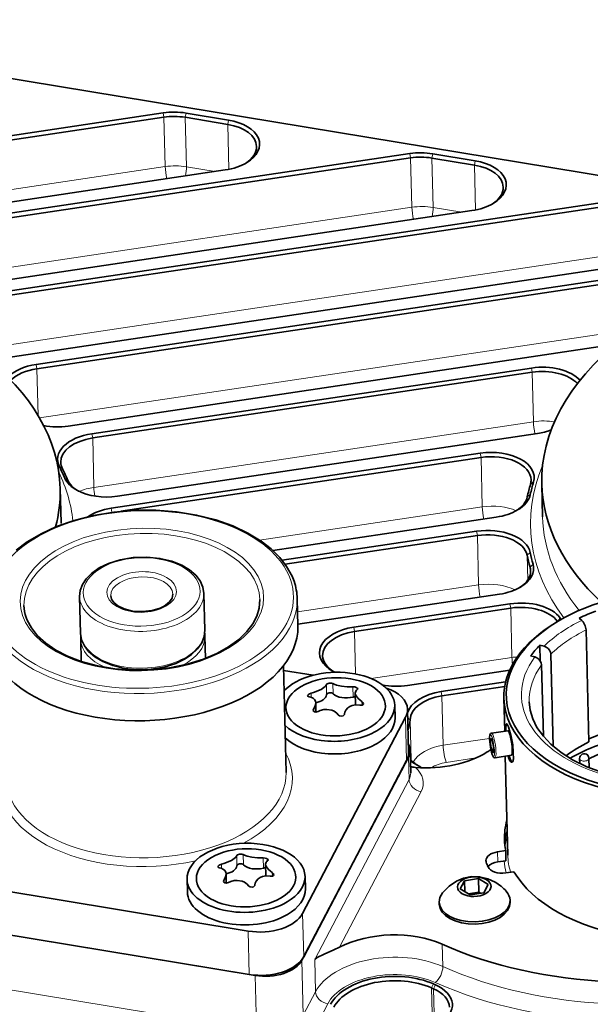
# Model space of a CAD drawing. Extents: x 5 to 415, y 5 to 296.
# Tile 26 of 50: x 322 to 345, y 72 to 112. Entities that reach past the tile are written whole.
import ezdxf

# ---------------------------------------------------------------- set-up
doc = ezdxf.new("R2010")
doc.units = 0

msp = doc.modelspace()

# ---------------------------------------------------------------- linework, layer by layer
at = {"color": 7, "lineweight": 35}
for p, q in [((307.240936, 111.563499), (399.360779, 96.380402)), ((327.707306, 107.814964), (302.25769, 104.016571)), ((327.737518, 107.642746), (302.287872, 103.84436)), ((337.632782, 106.179054), (317.130707, 103.119095)), ((337.662994, 106.006836), (317.394806, 102.981781)), ((347.558289, 104.543152), (320.064056, 100.439598)), ((347.58847, 104.370934), (320.137848, 100.273888)), ((319.835754, 100.855469), (340.130859, 103.884537)), ((320.71106, 97.868805), (350.056335, 102.248627)), ((349.145874, 101.662796), (322.592316, 97.699646)), ((348.716278, 101.421951), (322.622528, 97.527428)), ((323.878326, 95.224228), (345.909454, 98.512405))]:
    msp.add_line(p, q, dxfattribs=at)
at = {"color": 7, "lineweight": 13, "ltscale": 0.004371}
for p, q in [((327.707306, 107.814964), (327.737518, 107.642746)), ((337.632782, 106.179054), (337.662994, 106.006836)), ((322.592316, 97.699646), (322.622528, 97.527428)), ((342.52356, 97.557114), (342.553772, 97.384895)), ((324.83786, 94.917496), (324.868073, 94.745277)), ((340.464111, 94.132431), (340.494324, 93.96022)), ((340.318146, 90.993347), (340.348358, 90.821136)), ((341.658813, 88.076141), (341.688995, 87.903931)), ((335.373474, 87.138046), (335.403687, 86.965836)), ((338.893585, 84.546127), (338.923767, 84.373917))]:
    msp.add_line(p, q, dxfattribs=at)
at = {"color": 7, "lineweight": 13, "ltscale": 0.004381}
for p, q in [((328.625244, 107.809303), (328.59082, 107.637482)), ((330.337036, 107.527168), (330.302612, 107.355347)), ((338.55072, 106.173401), (338.516296, 106.001579)), ((340.262543, 105.891258), (340.228088, 105.719437))]:
    msp.add_line(p, q, dxfattribs=at)
at = {"color": 7, "lineweight": 35, "ltscale": 0.043372}
for p, q in [((330.337036, 107.527168), (328.625244, 107.809303)), ((330.302612, 107.355347), (328.59082, 107.637482)), ((340.228088, 105.719437), (338.516296, 106.001579))]:
    msp.add_line(p, q, dxfattribs=at)
at = {"color": 7, "lineweight": 13, "ltscale": 0.04968}
for p, q in [((327.786804, 105.656151), (327.737518, 107.642746)), ((328.640106, 105.650894), (328.59082, 107.637482)), ((337.71228, 104.020248), (337.662994, 106.006836)), ((338.565582, 104.014984), (338.516296, 106.001579)), ((342.603058, 95.3983), (342.553772, 97.384895)), ((324.917358, 92.758682), (324.868073, 94.745277)), ((340.54361, 91.973618), (340.494324, 93.96022)), ((340.397644, 88.834534), (340.348358, 90.821136)), ((341.738312, 85.917328), (341.688995, 87.903931)), ((338.973083, 82.387314), (338.923767, 84.373917))]:
    msp.add_line(p, q, dxfattribs=at)
at = {"color": 7, "lineweight": 13, "ltscale": 0.045265}
msp.add_line((330.347534, 105.545319), (330.302612, 107.355347), dxfattribs=at)
at = {"color": 7, "lineweight": 35, "ltscale": 0.043373}
msp.add_line((340.262543, 105.891258), (338.55072, 106.173401), dxfattribs=at)
at = {"color": 7, "lineweight": 13, "ltscale": 0.045264}
msp.add_line((340.27301, 103.909416), (340.228088, 105.719437), dxfattribs=at)
at = {"color": 7, "lineweight": 13, "ltscale": 0.3134}
msp.add_line((327.786804, 105.656151), (315.388123, 103.805634), dxfattribs=at)
at = {"color": 7, "lineweight": 35, "ltscale": 0.349439}
msp.add_line((316.380951, 103.45713), (330.205383, 105.520447), dxfattribs=at)
at = {"color": 7, "lineweight": 13, "ltscale": 0.02937}
for p, q in [((329.799255, 105.459839), (328.640106, 105.650894)), ((338.565582, 104.014984), (339.724731, 103.823929))]:
    msp.add_line(p, q, dxfattribs=at)
at = {"color": 7, "lineweight": 13, "ltscale": 0.459967}
msp.add_line((337.71228, 104.020248), (319.515167, 101.304298), dxfattribs=at)
at = {"color": 7, "lineweight": 13}
for p, q in [((347.637756, 102.384338), (320.42215, 98.322365)), ((346.269501, 99.06282), (322.728912, 95.549355))]:
    msp.add_line(p, q, dxfattribs=at)
at = {"color": 7, "lineweight": 13, "ltscale": 0.046935}
msp.add_line((322.669098, 95.650597), (322.622528, 97.527428), dxfattribs=at)
at = {"color": 7, "lineweight": 35, "ltscale": 0.44704}
for p, q in [((342.52356, 97.557114), (324.83786, 94.917496)), ((342.553772, 97.384895), (324.868073, 94.745277))]:
    msp.add_line(p, q, dxfattribs=at)
at = {"color": 7, "lineweight": 13, "ltscale": 0.44704}
msp.add_line((342.603058, 95.3983), (324.917358, 92.758682), dxfattribs=at)
at = {"color": 7, "lineweight": 35, "ltscale": 0.427444}
msp.add_line((325.860626, 92.402786), (342.771057, 94.926689), dxfattribs=at)
at = {"color": 7, "lineweight": 35, "ltscale": 0.375415}
msp.add_line((340.464111, 94.132431), (325.61203, 91.915741), dxfattribs=at)
at = {"color": 7, "lineweight": 35, "ltscale": 0.366333}
msp.add_line((340.494324, 93.96022), (326.001526, 91.79715), dxfattribs=at)
at = {"color": 7, "lineweight": 13, "ltscale": 0.00363}
msp.add_line((323.531097, 93.585403), (323.65332, 93.506996), dxfattribs=at)
at = {"color": 7, "lineweight": 13, "ltscale": 0.00371}
msp.add_line((323.744781, 93.131531), (323.868591, 93.049713), dxfattribs=at)
at = {"color": 7, "lineweight": 35, "ltscale": 0.034573}
msp.add_line((323.594391, 91.33551), (323.560059, 92.718018), dxfattribs=at)
at = {"color": 7, "lineweight": 13, "ltscale": 0.003773}
msp.add_line((342.605255, 92.975525), (342.48465, 92.884781), dxfattribs=at)
at = {"color": 7, "lineweight": 35, "ltscale": 0.033053}
msp.add_line((342.972229, 91.572075), (342.939423, 92.893768), dxfattribs=at)
at = {"color": 7, "lineweight": 13, "ltscale": 0.00385}
msp.add_line((342.477722, 92.470726), (342.356171, 92.37619), dxfattribs=at)
at = {"color": 7, "lineweight": 13, "ltscale": 0.004067}
msp.add_line((325.61203, 91.915741), (325.640137, 91.755524), dxfattribs=at)
at = {"color": 7, "lineweight": 13, "ltscale": 0.226469}
msp.add_line((340.54361, 91.973618), (331.584076, 90.636398), dxfattribs=at)
at = {"color": 7, "lineweight": 35, "ltscale": 0.227293}
msp.add_line((332.117126, 90.219276), (341.109253, 91.561363), dxfattribs=at)
at = {"color": 7, "lineweight": 35, "ltscale": 0.197863}
msp.add_line((340.318146, 90.993347), (332.490326, 89.825035), dxfattribs=at)
at = {"color": 7, "lineweight": 35, "ltscale": 0.195572}
msp.add_line((340.348358, 90.821136), (332.611176, 89.666351), dxfattribs=at)
at = {"color": 7, "lineweight": 13, "ltscale": 0.004134}
msp.add_line((342.473389, 90.139252), (342.351807, 90.027191), dxfattribs=at)
at = {"color": 7, "lineweight": 13, "ltscale": 0.024753}
msp.add_line((342.376373, 89.037376), (342.351807, 90.027191), dxfattribs=at)
at = {"color": 7, "lineweight": 13, "ltscale": 0.004178}
msp.add_line((342.589508, 89.67083), (342.468811, 89.555237), dxfattribs=at)
at = {"color": 7, "lineweight": 13, "ltscale": 0.007361}
msp.add_line((342.476105, 89.26088), (342.468811, 89.555237), dxfattribs=at)
at = {"color": 7, "lineweight": 13, "ltscale": 0.184147}
msp.add_line((340.397644, 88.834534), (333.112457, 87.747215), dxfattribs=at)
at = {"color": 7, "lineweight": 35, "ltscale": 0.037007}
for p, q in [((324.34436, 88.368492), (324.381073, 86.88868)), ((329.342834, 88.492493), (329.379547, 87.01268))]:
    msp.add_line(p, q, dxfattribs=at)
at = {"color": 7, "lineweight": 35, "ltscale": 0.204951}
msp.add_line((333.124756, 87.252365), (341.232971, 88.462532), dxfattribs=at)
at = {"color": 7, "lineweight": 35, "ltscale": 0.027375}
msp.add_line((333.126373, 87.186707), (333.099213, 88.281364), dxfattribs=at)
at = {"color": 7, "lineweight": 35, "ltscale": 0.158874}
msp.add_line((341.658813, 88.076141), (335.373474, 87.138046), dxfattribs=at)
at = {"color": 7, "lineweight": 35, "ltscale": 0.158873}
msp.add_line((341.688995, 87.903931), (335.403687, 86.965836), dxfattribs=at)
at = {"color": 7, "lineweight": 13, "ltscale": 0.004333}
msp.add_line((343.684692, 87.503464), (343.572235, 87.371582), dxfattribs=at)
at = {"color": 7, "lineweight": 35, "ltscale": 0.003476}
msp.add_line((344.442169, 87.498047), (344.549377, 87.409538), dxfattribs=at)
at = {"color": 7, "lineweight": 35, "ltscale": 0.001986}
msp.add_line((343.598511, 87.378853), (343.530243, 87.338226), dxfattribs=at)
at = {"color": 7, "lineweight": 13, "ltscale": 0.000206}
msp.add_line((343.572449, 87.363342), (343.572235, 87.371582), dxfattribs=at)
at = {"color": 7, "lineweight": 35, "ltscale": 0.022161}
msp.add_line((329.38559, 86.769424), (329.407562, 85.88324), dxfattribs=at)
at = {"color": 7, "lineweight": 13, "ltscale": 0.042756}
msp.add_line((335.446106, 85.256142), (335.403687, 86.965836), dxfattribs=at)
at = {"color": 7, "lineweight": 35, "ltscale": 0.112654}
msp.add_line((344.726959, 87.024658), (344.838745, 82.519867), dxfattribs=at)
at = {"color": 7, "lineweight": 35, "ltscale": 0.022163}
msp.add_line((324.387115, 86.645424), (324.409119, 85.759193), dxfattribs=at)
at = {"color": 7, "lineweight": 35, "ltscale": 0.004342}
msp.add_line((343.031189, 86.36985), (342.864136, 86.417366), dxfattribs=at)
at = {"color": 7, "lineweight": 35, "ltscale": 0.01617}
msp.add_line((342.864136, 86.417366), (342.880188, 85.770767), dxfattribs=at)
at = {"color": 7, "lineweight": 13, "ltscale": 0.143313}
msp.add_line((341.738312, 85.917328), (336.068604, 85.071121), dxfattribs=at)
at = {"color": 7, "lineweight": 35, "ltscale": 0.004343}
msp.add_line((342.490509, 85.985901), (342.657593, 85.938393), dxfattribs=at)
at = {"color": 7, "lineweight": 35, "ltscale": 0.09247}
msp.add_line((343.304565, 86.05056), (343.396332, 82.352905), dxfattribs=at)
at = {"color": 7, "lineweight": 35, "ltscale": 0.107191}
msp.add_line((332.647461, 81.292511), (332.541077, 85.57885), dxfattribs=at)
at = {"color": 7, "lineweight": 35, "ltscale": 0.071745}
msp.add_line((342.930969, 85.619102), (343.002136, 82.750183), dxfattribs=at)
at = {"color": 7, "lineweight": 35, "ltscale": 0.030146}
msp.add_line((332.545532, 85.399734), (333.735321, 85.203629), dxfattribs=at)
at = {"color": 7, "lineweight": 35, "ltscale": 0.103831}
msp.add_line((337.542053, 84.794357), (341.64978, 85.40744), dxfattribs=at)
at = {"color": 7, "lineweight": 13, "ltscale": 0.01023}
for p, q in [((334.281219, 84.42231), (334.271057, 84.83139)), ((334.54126, 84.461121), (334.531097, 84.870201)), ((335.344574, 84.32872), (335.334442, 84.737801)), ((330.674103, 77.545433), (330.66394, 77.954514)), ((330.934143, 77.584244), (330.924011, 77.993324)), ((331.737488, 77.451843), (331.727325, 77.860924))]:
    msp.add_line(p, q, dxfattribs=at)
at = {"color": 7, "lineweight": 35, "ltscale": 0.06552}
msp.add_line((341.485657, 84.932999), (338.893585, 84.546127), dxfattribs=at)
at = {"color": 7, "lineweight": 35, "ltscale": 0.063798}
msp.add_line((341.447723, 84.750618), (338.923767, 84.373917), dxfattribs=at)
at = {"color": 7, "lineweight": 13, "ltscale": 0.004252}
for p, q in [((333.658264, 84.316971), (333.654022, 84.487)), ((330.051147, 77.440102), (330.046936, 77.610123))]:
    msp.add_line(p, q, dxfattribs=at)
at = {"color": 7, "lineweight": 35, "ltscale": 0.011345}
for p, q in [((335.444885, 84.030563), (335.433624, 84.484238)), ((331.837769, 77.153687), (331.826508, 77.607361))]:
    msp.add_line(p, q, dxfattribs=at)
at = {"color": 7, "lineweight": 35, "ltscale": 0.00914}
for p, q in [((333.850311, 83.725594), (333.841248, 84.091087)), ((330.243225, 76.848717), (330.234131, 77.214211))]:
    msp.add_line(p, q, dxfattribs=at)
at = {"color": 7, "lineweight": 13, "ltscale": 0.003698}
for p, q in [((335.705566, 84.001602), (335.701904, 84.149467)), ((332.09848, 77.124725), (332.094788, 77.272591))]:
    msp.add_line(p, q, dxfattribs=at)
at = {"color": 7, "lineweight": 35, "ltscale": 0.012673}
for p, q in [((337.020447, 83.994232), (337.03302, 83.48745)), ((328.664795, 76.999557), (328.677368, 76.492775)), ((333.41333, 77.117355), (333.425903, 76.610573))]:
    msp.add_line(p, q, dxfattribs=at)
at = {"color": 7, "lineweight": 35, "ltscale": 0.033037}
msp.add_line((341.413361, 84.275909), (341.446136, 82.954826), dxfattribs=at)
at = {"color": 7, "lineweight": 13, "ltscale": 0.002571}
for p, q in [((333.764008, 83.757034), (333.761475, 83.859848)), ((330.156891, 76.880165), (330.154358, 76.982971))]:
    msp.add_line(p, q, dxfattribs=at)
at = {"color": 7, "lineweight": 35, "ltscale": 0.043597}
msp.add_line((337.577148, 82.094307), (337.533875, 83.837646), dxfattribs=at)
at = {"color": 7, "lineweight": 35, "ltscale": 0.22278}
for p, q in [((337.455811, 83.518707), (333.316498, 75.627213)), ((337.499084, 81.775368), (333.359772, 73.883873))]:
    msp.add_line(p, q, dxfattribs=at)
at = {"color": 7, "lineweight": 13, "ltscale": 0.043597}
for p, q in [((337.499084, 81.775368), (337.455811, 83.518707)), ((333.359772, 73.883873), (333.316498, 75.627213)), ((331.170959, 73.172913), (331.127716, 74.916252))]:
    msp.add_line(p, q, dxfattribs=at)
at = {"color": 7, "lineweight": 13, "ltscale": 0.003077}
msp.add_line((337.542511, 83.489571), (337.639557, 83.413849), dxfattribs=at)
at = {"color": 7, "lineweight": 13, "ltscale": 0.040587}
msp.add_line((337.67984, 81.790886), (337.639557, 83.413849), dxfattribs=at)
at = {"color": 7, "lineweight": 35, "ltscale": 0.004635}
msp.add_line((341.490234, 83.147438), (341.494843, 82.96209), dxfattribs=at)
at = {"color": 7, "lineweight": 35, "ltscale": 0.01655}
msp.add_line((340.913818, 82.875374), (341.568573, 82.973099), dxfattribs=at)
at = {"color": 7, "lineweight": 13, "ltscale": 0.047128}
msp.add_line((340.837555, 82.665596), (338.973083, 82.387314), dxfattribs=at)
at = {"color": 7, "lineweight": 35, "ltscale": 0.014926}
msp.add_line((341.779724, 82.406555), (341.794525, 81.809708), dxfattribs=at)
at = {"color": 7, "lineweight": 35, "ltscale": 0.022711}
msp.add_line((337.663635, 81.281311), (337.641113, 82.189468), dxfattribs=at)
at = {"color": 7, "lineweight": 35, "ltscale": 0.016549}
msp.add_line((341.061462, 81.88633), (341.716187, 81.984055), dxfattribs=at)
at = {"color": 7, "lineweight": 35, "ltscale": 0.230737}
msp.add_line((337.574188, 81.916092), (333.287048, 73.742752), dxfattribs=at)
at = {"color": 7, "lineweight": 13, "ltscale": 0.022711}
msp.add_line((337.574188, 81.916092), (337.59671, 81.007935), dxfattribs=at)
at = {"color": 7, "lineweight": 13, "ltscale": 0.030245}
msp.add_line((340.290436, 81.877045), (339.093872, 81.698456), dxfattribs=at)
at = {"color": 7, "lineweight": 35, "ltscale": 0.09943}
msp.add_line((341.47113, 81.947479), (341.569794, 77.971497), dxfattribs=at)
at = {"color": 7, "lineweight": 35, "ltscale": 0.004969}
msp.add_line((344.466431, 81.65773), (344.461517, 81.856422), dxfattribs=at)
at = {"color": 7, "lineweight": 35, "ltscale": 0.009492}
msp.add_line((344.845825, 81.486145), (344.836395, 81.865715), dxfattribs=at)
at = {"color": 7, "lineweight": 13, "ltscale": 0.204109}
msp.add_line((337.59671, 81.007935), (333.804321, 73.777824), dxfattribs=at)
at = {"color": 7, "lineweight": 13, "ltscale": 0.176547}
msp.add_line((338.08432, 80.523796), (334.804047, 74.270012), dxfattribs=at)
at = {"color": 7, "lineweight": 35, "ltscale": 0.008315}
for p, q in [((341.158936, 78.103424), (341.487885, 78.152527)), ((341.169006, 77.697998), (341.497955, 77.747093))]:
    msp.add_line(p, q, dxfattribs=at)
at = {"color": 7, "lineweight": 13, "ltscale": 0.010139}
msp.add_line((341.158936, 78.103424), (341.169006, 77.697998), dxfattribs=at)
at = {"color": 7, "lineweight": 35, "ltscale": 0.010139}
msp.add_line((341.487885, 78.152527), (341.497955, 77.747093), dxfattribs=at)
at = {"color": 7, "lineweight": 35, "ltscale": 0.008316}
msp.add_line((341.820129, 77.302223), (341.49115, 77.253128), dxfattribs=at)
at = {"color": 7, "lineweight": 35, "ltscale": 0.338788}
for p, q in [((331.127716, 74.916252), (317.756592, 77.120064)), ((331.170959, 73.172913), (317.799835, 75.376724))]:
    msp.add_line(p, q, dxfattribs=at)
at = {"color": 7, "lineweight": 35, "ltscale": 0.009187}
for p, q in [((339.82962, 76.943626), (339.658905, 76.618187)), ((340.613983, 76.46077), (340.784698, 76.786209))]:
    msp.add_line(p, q, dxfattribs=at)
at = {"color": 7, "lineweight": 35, "ltscale": 0.014228}
for p, q in [((340.392487, 77.027641), (339.82962, 76.943626)), ((340.051086, 76.376762), (340.613983, 76.46077))]:
    msp.add_line(p, q, dxfattribs=at)
at = {"color": 7, "lineweight": 35, "ltscale": 0.010933}
msp.add_line((339.82962, 76.943626), (339.840454, 76.506424), dxfattribs=at)
at = {"color": 7, "lineweight": 35, "ltscale": 0.011514}
msp.add_line((340.784698, 76.786209), (340.392487, 77.027641), dxfattribs=at)
at = {"color": 7, "lineweight": 35, "ltscale": 0.013688}
msp.add_line((340.392487, 77.027641), (340.406067, 76.480309), dxfattribs=at)
at = {"color": 7, "lineweight": 35, "ltscale": 0.011513}
msp.add_line((339.658905, 76.618187), (340.051086, 76.376762), dxfattribs=at)
at = {"color": 7, "lineweight": 35, "ltscale": 0.010644}
msp.add_line((340.406067, 76.480309), (339.984985, 76.417465), dxfattribs=at)
at = {"color": 7, "lineweight": 35, "ltscale": 0.001941}
msp.add_line((340.472198, 76.439613), (340.406067, 76.480309), dxfattribs=at)
at = {"color": 7, "lineweight": 35, "ltscale": 0.002186}
for p, q in [((338.811676, 76.085297), (338.813843, 75.997887)), ((341.660797, 76.156006), (341.662964, 76.068604))]:
    msp.add_line(p, q, dxfattribs=at)
at = {"color": 7, "lineweight": 35, "ltscale": 0.350888}
msp.add_line((317.562256, 75.415886), (331.410919, 73.133362), dxfattribs=at)
at = {"color": 7, "lineweight": 13, "ltscale": 0.022407}
msp.add_line((338.933228, 74.385345), (338.955475, 73.489349), dxfattribs=at)
at = {"color": 7, "lineweight": 13, "ltscale": 0.055256}
for p, q in [((333.287048, 73.742752), (333.341888, 71.533173)), ((331.410919, 73.133362), (331.465759, 70.923782))]:
    msp.add_line(p, q, dxfattribs=at)
at = {"color": 7, "lineweight": 13, "ltscale": 0.032546}
msp.add_line((333.804321, 73.777824), (333.836609, 72.476402), dxfattribs=at)
at = {"color": 7, "lineweight": 13, "ltscale": 0.350888}
msp.add_line((317.617096, 73.206299), (331.465759, 70.923782), dxfattribs=at)
at = {"color": 7, "lineweight": 13, "ltscale": 0.026627}
msp.add_line((333.836609, 72.476402), (333.341888, 71.533173), dxfattribs=at)
at = {"color": 7, "lineweight": 13, "ltscale": 0.004417}
for p, q in [((338.578064, 72.790741), (338.503082, 72.630745)), ((338.659271, 72.754799), (338.585022, 72.594475))]:
    msp.add_line(p, q, dxfattribs=at)
at = {"color": 7, "lineweight": 13, "ltscale": 0.039645}
msp.add_line((338.542419, 71.045418), (338.503082, 72.630745), dxfattribs=at)
at = {"color": 7, "lineweight": 13, "ltscale": 0.037623}
msp.add_line((338.585022, 72.594475), (338.622375, 71.090034), dxfattribs=at)
at = {"color": 7, "lineweight": 13, "ltscale": 0.026628}
msp.add_line((334.324219, 71.992264), (333.829468, 71.049042), dxfattribs=at)
at = {"color": 7, "lineweight": 35}
for points in [[(321.790405, 90.233238), (322.232941, 90.563293), (322.79715, 90.896027), (323.417633, 91.181854), (324.122528, 91.430283), (324.905914, 91.630211), (325.724487, 91.766396), (326.563446, 91.836502), (327.407654, 91.839325), (328.24176, 91.774796), (329.05072, 91.643967), (329.819916, 91.449036), (330.503967, 91.206215), (331.107391, 90.922562), (331.642181, 90.59668), (332.047028, 90.281998), (332.392578, 89.940193), (332.672272, 89.577438), (332.889557, 89.184303), (332.970276, 88.981506)], [(329.342834, 88.492493), (329.30127, 88.749458), (329.19046, 88.996971), (329.018829, 89.221695), (328.766693, 89.440437), (328.44989, 89.628479), (328.047913, 89.788284), (327.574158, 89.901245), (327.043488, 89.953644), (326.503754, 89.936028), (325.979523, 89.849174), (325.508636, 89.702042), (325.131348, 89.519707)], [(325.131348, 89.519707), (324.821136, 89.301338), (324.609558, 89.086075), (324.45636, 88.8507), (324.3703, 88.615578), (324.34436, 88.368492)], [(325.593964, 88.39949), (325.62735, 88.260216), (325.722107, 88.123055), (325.886444, 87.990433), (326.135498, 87.871033), (326.469299, 87.786896), (326.866516, 87.762001), (327.261261, 87.808769), (327.578522, 87.90683), (327.742889, 87.988258)], [(328.093201, 88.461487), (328.061157, 88.307358), (327.963104, 88.161102), (327.801544, 88.024887), (327.742889, 87.988258)], [(331.59967, 88.244179), (331.569702, 87.901299), (331.473602, 87.586044), (331.306854, 87.267715), (331.076935, 86.964775), (330.742767, 86.641541), (330.333862, 86.343864), (329.857697, 86.078552), (329.323395, 85.851547), (328.66571, 85.648041), (327.963684, 85.504654), (327.234467, 85.425171), (326.495911, 85.411629), (325.765991, 85.464355), (325.062622, 85.58194), (324.402985, 85.761208), (323.856445, 85.972954), (323.387787, 86.215981), (322.98407, 86.491882), (322.652679, 86.793625), (322.400787, 87.110001), (322.23233, 87.421906), (322.191254, 87.528442)], [(344.726959, 87.024658), (344.690643, 87.194687), (344.602661, 87.353867), (344.549377, 87.409538)], [(324.381073, 86.88868), (324.422607, 86.631714), (324.533447, 86.384201), (324.705078, 86.15947), (324.957214, 85.940735), (325.274017, 85.752686), (325.675995, 85.59288), (326.14975, 85.479919), (326.68042, 85.427521), (327.220154, 85.445145), (327.744385, 85.53199), (328.21524, 85.679131), (328.59256, 85.861465)], [(329.379547, 87.01268), (329.353607, 86.765587), (329.254333, 86.504929), (329.092133, 86.268333), (328.848724, 86.035454), (328.59256, 85.861465)], [(343.031189, 86.36985), (343.114105, 86.33445), (343.189484, 86.278702), (343.249969, 86.208069), (343.289612, 86.129448), (343.304565, 86.05056)], [(342.930969, 85.619102), (342.916016, 85.697998), (342.876343, 85.776604), (342.815857, 85.847244), (342.740479, 85.902985), (342.657593, 85.938393)], [(334.05719, 84.631805), (334.172791, 84.705956), (334.223145, 84.751633), (334.259247, 84.800858), (334.271057, 84.83139)], [(334.531097, 84.870201), (334.512421, 84.878456), (334.472168, 84.887085), (334.380157, 84.885223), (334.300903, 84.861404), (334.277313, 84.8433), (334.271057, 84.83139)], [(334.531097, 84.870201), (334.585266, 84.842934), (334.685272, 84.806305), (334.884308, 84.760818), (335.107544, 84.736877), (335.334442, 84.737801)], [(335.534058, 84.654945), (335.531647, 84.665993), (335.516388, 84.686638), (335.474213, 84.713028), (335.412109, 84.732254), (335.334442, 84.737801)], [(333.654022, 84.487), (333.561432, 84.447464), (333.520782, 84.40374), (333.515808, 84.382317)], [(333.515808, 84.382317), (333.523956, 84.360451), (333.550568, 84.342728), (333.575165, 84.336647)], [(333.841248, 84.091087), (333.827515, 84.165733), (333.791168, 84.229477), (333.739685, 84.276543), (333.650665, 84.31945), (333.575165, 84.336647)], [(335.433624, 84.484238), (335.447205, 84.417572), (335.535583, 84.283577), (335.624939, 84.203293), (335.701904, 84.149467)], [(335.217468, 83.951408), (335.12854, 83.891312), (335.052429, 83.799057), (335.016937, 83.713791), (335.006012, 83.654724)], [(335.217468, 83.951408), (335.314606, 83.989021), (335.444763, 84.010338), (335.623047, 83.999115)], [(335.623047, 83.999115), (335.716614, 84.005371), (335.751038, 84.030273), (335.762238, 84.06514)], [(335.762238, 84.06514), (335.753815, 84.096222), (335.701904, 84.149467)], [(342.429565, 84.138664), (342.467865, 83.802841), (342.573547, 83.451141), (342.74588, 83.1064), (343.003174, 82.748947), (343.305969, 82.43351), (343.71344, 82.10405), (344.179962, 81.808609), (344.749817, 81.526497), (345.37619, 81.288651), (345.9422, 81.124588)], [(333.743652, 83.804932), (333.758728, 83.763084), (333.794861, 83.736298), (333.84787, 83.725616), (333.942657, 83.748314)], [(334.745972, 83.615913), (334.690735, 83.678627), (334.58786, 83.754463), (334.486694, 83.798996), (334.28421, 83.831367), (334.164612, 83.821838), (334.027893, 83.785812), (333.942657, 83.748314)], [(334.745972, 83.615913), (334.764954, 83.595459), (334.806427, 83.57029), (334.898926, 83.559425), (334.94104, 83.572014), (334.977509, 83.597076), (335.000305, 83.631317), (335.006012, 83.654724)], [(341.490234, 83.147438), (341.503967, 83.228493), (341.511047, 83.241852), (341.515106, 83.245728), (341.523865, 83.247757), (341.530365, 83.24514), (341.544922, 83.230621)], [(340.913818, 82.875374), (340.878754, 82.858078), (340.85318, 82.814384), (340.838257, 82.706711), (340.837982, 82.634705)], [(341.596985, 83.124481), (341.712158, 82.742302), (341.779724, 82.406555)], [(340.837982, 82.634705), (340.871674, 82.309875), (340.935547, 82.038406), (340.978485, 81.937973), (341.014923, 81.897156), (341.053833, 81.885666), (341.061462, 81.88633)], [(341.782471, 81.76844), (341.754425, 81.718468), (341.737915, 81.706558), (341.711182, 81.706108), (341.688843, 81.720863), (341.645203, 81.786911), (341.629272, 81.823936)], [(330.924011, 77.993324), (330.905334, 78.001579), (330.865051, 78.010208), (330.773041, 78.008347), (330.693817, 77.984528), (330.670197, 77.966423), (330.66394, 77.954514)], [(330.046936, 77.610123), (329.954315, 77.570587), (329.913666, 77.526863), (329.908691, 77.50544)], [(330.450104, 77.754929), (330.565704, 77.829079), (330.616028, 77.874756), (330.65213, 77.923981), (330.66394, 77.954514)], [(330.924011, 77.993324), (330.97818, 77.966057), (331.078156, 77.929428), (331.277222, 77.883942), (331.500427, 77.860001), (331.727325, 77.860924)], [(331.926941, 77.778069), (331.92453, 77.789116), (331.909271, 77.809761), (331.867096, 77.836151), (331.804993, 77.855385), (331.727325, 77.860924)], [(331.826508, 77.607361), (331.840088, 77.540703), (331.928467, 77.4067), (332.017853, 77.326416), (332.094788, 77.272591)], [(329.908691, 77.50544), (329.91684, 77.483574), (329.943451, 77.465851), (329.968048, 77.45977)], [(330.234131, 77.214211), (330.220398, 77.288857), (330.184052, 77.3526), (330.132568, 77.399666), (330.043579, 77.442574), (329.968048, 77.45977)], [(332.155121, 77.188263), (332.146729, 77.219345), (332.094788, 77.272591)], [(330.136566, 76.928055), (330.151611, 76.886208), (330.187744, 76.859421), (330.240753, 76.84874), (330.335541, 76.871437)], [(331.138855, 76.739037), (331.083618, 76.80175), (330.980743, 76.877586), (330.879578, 76.922119), (330.677124, 76.954491), (330.557495, 76.944962), (330.420776, 76.908936), (330.335541, 76.871437)], [(331.610352, 77.074532), (331.521423, 77.014435), (331.445313, 76.92218), (331.409821, 76.836914), (331.398926, 76.777847)], [(331.610352, 77.074532), (331.707489, 77.112144), (331.837677, 77.133461), (332.01593, 77.122238)], [(332.01593, 77.122238), (332.109497, 77.128494), (332.143921, 77.153397), (332.155121, 77.188263)], [(338.946198, 76.453392), (339.206299, 76.720963), (339.503967, 76.922058), (339.792053, 77.042717), (340.106781, 77.106026), (340.437592, 77.101013), (340.771423, 77.021774), (341.064331, 76.885338)], [(331.138855, 76.739037), (331.157837, 76.718582), (331.19931, 76.693413), (331.291809, 76.682556), (331.333954, 76.695145), (331.370392, 76.7202), (331.393219, 76.75444), (331.398926, 76.777847)], [(334.804047, 74.270012), (334.578156, 74.161255), (334.184357, 73.988724), (333.907501, 73.849251), (333.804321, 73.777824)]]:
    msp.add_lwpolyline(points, dxfattribs=at)
for centre, radius, start, end in [((330.802643, 88.219421), 2.297522, 1.545019, 19.37065), ((323.677094, 88.051735), 1.575184, 181.567045, 199.401489), ((325.344574, 86.669037), 0.957757, 174.116658, 181.41312), ((328.428101, 86.74556), 0.95777, 1.427569, 8.727293), ((333.311859, 86.082886), 1.631766, 282.10172, 297.187354), ((335.500549, 84.656631), 0.033727, 296.399573, 357.125355), ((333.838348, 83.804276), 0.094777, 144.139422, 179.606299), ((341.122711, 82.960434), 0.501539, 19.080022, 32.617896), ((342.672729, 82.216385), 1.114897, 193.066912, 200.61132), ((344.648956, 81.861069), 0.1875, 80.640861, 152.323723), ((344.648956, 81.861069), 0.1875, 1.420145, 80.640861), ((341.442383, 81.889977), 0.361147, 340.333787, 347.158791), ((344.651642, 81.860382), 0.190196, 152.514012, 181.191467), ((337.947815, 82.574905), 1.079843, 254.390222, 265.116173), ((329.704742, 79.206009), 1.631766, 282.10172, 297.187354), ((331.893433, 77.779755), 0.033727, 296.399573, 357.125355), ((330.231232, 76.927399), 0.094777, 144.139422, 179.606299), ((340.149994, 75.332764), 1.801878, 41.086163, 59.505489)]:
    msp.add_arc(centre, radius, start, end, dxfattribs=at)
for centre, major_axis, ratio, start_param, end_param in [((328.100464, 106.808777), (1.774445, 0.044037), 0.5849, 1.25606903, 1.779667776), ((328.102966, 106.707413), (1.649506, 0.040932), 0.5849, 1.25606903, 1.779667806), ((329.814758, 106.425278), (1.649506, 0.040932), 0.5849, 6.283150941, 7.539254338), ((329.812256, 106.526642), (1.774445, 0.044037), 0.5849, 5.477675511, 7.539254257), ((329.814758, 106.425278), (1.649506, 0.040932), 0.5849, 5.516453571, 6.283150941), ((338.02594, 105.172867), (1.774445, 0.044037), 0.5849, 1.25606903, 1.779667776), ((329.812256, 106.526642), (1.774445, 0.044037), 0.5849, 4.92126046, 5.477675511), ((338.028442, 105.07151), (1.649506, 0.040932), 0.5849, 1.25606903, 1.779667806), ((339.740234, 104.789368), (1.649506, 0.040932), 0.5849, 6.283150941, 7.539254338), ((339.737732, 104.890732), (1.774445, 0.044037), 0.5849, 5.477675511, 7.539254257), ((339.740234, 104.789368), (1.649506, 0.040932), 0.5849, 5.516453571, 6.283150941), ((339.737732, 104.890732), (1.774445, 0.044037), 0.5849, 4.92126046, 5.477675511), ((358.934479, 93.290939), (15.995087, 0.396919), 0.5849, 2.489874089, 3.141618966), ((307.565002, 92.320854), (-15.995087, -0.396919), 0.5849, 3.141618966, 3.763734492), ((322.985443, 96.693451), (1.774445, 0.044037), 0.5849, 1.779667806, 2.598371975), ((322.987976, 96.592094), (1.649506, 0.040932), 0.5849, 1.779667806, 2.584752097), ((342.916687, 96.550919), (1.774445, 0.044037), 0.5849, 0.476862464, 1.779667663), ((342.91922, 96.449562), (1.649506, 0.040932), 0.5849, 0.476986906, 1.779667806), ((323.485168, 96.230415), (1.774445, 0.044037), 0.5849, 4.360084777, 4.921260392), ((342.377899, 95.932877), (1.774445, 0.044037), 0.5849, 4.92126046, 5.256735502), ((325.231018, 93.911301), (1.774445, 0.044037), 0.5849, 1.779667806, 3.418308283), ((325.233521, 93.809952), (1.649506, 0.040932), 0.5849, 1.779667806, 3.141582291), ((340.857239, 93.126244), (1.774445, 0.044037), 0.5849, 6.095178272, 8.062853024), ((340.859772, 93.024887), (1.649506, 0.040932), 0.5849, 0.000033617, 1.779667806), ((307.609375, 90.532921), (16.619873, 0.412422), 0.5849, 0.227960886, 0.276715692), ((325.233521, 93.809952), (1.649506, 0.040932), 0.5849, 3.141582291, 3.418308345), ((307.611877, 90.431564), (16.744843, 0.415527), 0.5849, 0.227960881, 0.276715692), ((325.467499, 93.408981), (1.774445, 0.044037), 0.5849, 3.369553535, 3.947025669), ((325.470001, 93.307617), (1.649506, 0.040932), 0.5849, 3.369553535, 3.907447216), ((340.859772, 93.024887), (1.649506, 0.040932), 0.5849, 6.095178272, 6.283218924), ((307.565002, 92.320854), (-15.995087, -0.396919), 0.5849, 2.975561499, 3.141618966), ((358.979858, 91.462456), (16.744843, 0.415527), 0.5849, 2.953585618, 3.005845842), ((358.977356, 91.563812), (16.619873, 0.412422), 0.5849, 2.953585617, 3.005845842), ((358.934479, 93.290939), (15.995087, 0.396919), 0.5849, 3.141618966, 3.681377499), ((325.467499, 93.408981), (1.774445, 0.044037), 0.5849, 3.947025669, 4.921260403), ((340.718628, 92.466194), (1.649506, 0.040932), 0.5849, 5.516644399, 6.147438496), ((340.716095, 92.567551), (1.774445, 0.044037), 0.5849, 5.477642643, 6.147438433), ((326.005188, 90.909554), (1.774445, 0.044037), 0.5849, 1.779667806, 2.399675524), ((340.716095, 92.567551), (1.774445, 0.044037), 0.5849, 4.92126046, 5.477642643), ((340.711304, 89.98716), (1.774445, 0.044037), 0.5849, 0.104540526, 1.779667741), ((340.713806, 89.885803), (1.649506, 0.040932), 0.5849, 0.104540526, 1.779667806), ((358.979858, 91.462456), (16.744843, 0.415527), 0.5849, 3.24613318, 3.29499785), ((358.977356, 91.563812), (16.619873, 0.412422), 0.5849, 3.24613318, 3.29499785), ((340.839813, 89.468719), (1.774445, 0.044037), 0.5849, 5.47776304, 6.436590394), ((340.842346, 89.367363), (1.649506, 0.040932), 0.5849, 6.283151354, 6.436590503), ((340.842346, 89.367363), (1.649506, 0.040932), 0.5849, 5.517236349, 6.283151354), ((348.541656, 84.53376), (7.030334, 0.174461), 0.5849, 0.805426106, 2.33594561), ((340.839813, 89.468719), (1.774445, 0.044037), 0.5849, 4.92126046, 5.47776304), ((342.051941, 87.069954), (1.774445, 0.044037), 0.5849, 0.388087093, 1.77966772), ((342.054474, 86.968597), (1.649506, 0.040932), 0.5849, 0.388087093, 1.779667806), ((358.977356, 91.563812), (16.619873, 0.412422), 0.5849, 3.529679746, 3.535552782), ((348.541656, 84.53376), (6.605469, 0.163918), 0.5849, 2.101549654, 2.225730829), ((326.878296, 87.031761), (6.248077, 0.155045), 0.5849, 3.141564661, 6.283157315), ((335.766632, 86.131859), (1.774445, 0.044037), 0.5849, 1.779667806, 3.947250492), ((348.541656, 84.53376), (7.030334, 0.174461), 0.5849, 2.33594561, 4.397661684), ((348.543671, 84.452675), (7.13031, 0.176941), 0.5849, 2.33594561, 3.141551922), ((358.979858, 91.462456), (16.744843, 0.415527), 0.5849, 3.529679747, 3.530323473), ((335.769135, 86.030502), (1.649506, 0.040932), 0.5849, 1.779667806, 3.141558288), ((348.541656, 84.53376), (6.605469, 0.163918), 0.5849, 2.590431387, 2.714233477), ((335.769135, 86.030502), (1.649506, 0.040932), 0.5849, 3.141558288, 3.908306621), ((334.646179, 83.935333), (-1.99939, -0.049614), 0.5849, 2.326865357, 8.610050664), ((334.646179, 83.935333), (-2.374268, -0.058914), 0.5849, 3.141579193, 5.765394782), ((335.766632, 86.131859), (1.774445, 0.044037), 0.5849, 3.947250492, 3.989997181), ((337.148926, 85.800545), (1.774445, 0.044037), 0.5849, 4.335636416, 4.92126044), ((333.65863, 84.443451), (0.624817, 0.015503), 0.5849, 4.994253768, 6.182959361), ((334.420654, 84.417572), (0.139954, 0.003471), 0.5849, 0.517968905, 3.041366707), ((335.07962, 84.655533), (0.624817, 0.015503), 0.5849, 3.659561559, 5.13576181), ((335.403931, 84.255516), (0.139954, 0.003471), 0.5849, 1.314193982, 1.994169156), ((336.030579, 84.326942), (0.588074, -0.213669), 0.482315, 2.784586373, 3.328334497), ((335.784424, 83.794189), (1.749451, 0.043411), 0.5849, 0.000046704, 1.020465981), ((339.286713, 83.53994), (1.774445, 0.044037), 0.5849, 1.779667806, 2.957743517), ((339.289215, 83.438583), (1.649506, 0.040932), 0.5849, 1.779667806, 3.124809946), ((348.543671, 84.452675), (7.13031, 0.176941), 0.5849, 3.141551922, 6.283144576), ((333.192322, 83.885185), (0.626892, 0.300354), 0.559342, 5.520010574, 6.037155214), ((336.069672, 84.046066), (0.624817, 0.015503), 0.5849, 3.141570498, 3.196009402), ((334.646179, 83.935333), (-2.374268, -0.058914), 0.5849, 2.326865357, 3.141579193), ((335.784424, 83.794189), (1.749451, 0.043411), 0.5849, 5.968458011, 6.283232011), ((334.646179, 83.935333), (-2.374268, -0.058914), 0.5849, 0.517562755, 2.326865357), ((334.658752, 83.428551), (-2.374268, -0.058914), 0.5849, 2.326865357, 3.141579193), ((334.640167, 83.368874), (2.999084, 0.074425), 0.5849, 6.030188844, 6.266402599), ((341.642395, 82.478577), (-0.110718, 0.741783), 0.168188, 6.079978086, 6.70585575), ((341.642395, 82.478577), (-0.073822, 0.494522), 0.168188, 4.077171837, 6.283273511), ((348.665131, 79.557495), (6.605469, 0.163918), 0.5849, 2.101549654, 2.174626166), ((334.658752, 83.428551), (-2.374268, -0.058914), 0.5849, 0.517562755, 2.326865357), ((336.141571, 82.152214), (1.499542, 0.037209), 0.5849, 0.000046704, 0.297834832), ((340.938873, 82.373573), (0.04245, -0.284348), 0.168188, 2.841553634, 6.583229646), ((340.938873, 82.373573), (0.04245, -0.284348), 0.168188, 0.935579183, 2.841553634), ((348.659485, 79.785713), (-6.118103, -0.151825), 0.5849, 5.372276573, 5.58549835), ((348.676758, 79.088867), (6.702942, 0.166336), 0.5849, 1.981113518, 2.312379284), ((335.827698, 82.05085), (1.749451, 0.043411), 0.5849, 5.968458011, 6.283232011), ((336.141571, 82.152214), (1.499542, 0.037209), 0.5849, 5.968458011, 6.283232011), ((338.380005, 83.38401), (3.248993, 0.080627), 0.5849, 4.535868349, 5.513311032), ((350.299011, 77.011192), (13.120972, 0.3256), 0.5849, 2.355767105, 2.371718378), ((340.938873, 82.373573), (0.04245, -0.284348), 0.168188, 0.300044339, 0.935579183), ((341.642395, 82.478577), (-0.110718, 0.741783), 0.168188, 2.300488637, 3.411470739), ((341.642365, 82.478691), (0.073822, -0.494644), 0.168173, 0.000092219, 0.935453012), ((348.676758, 79.088867), (-6.165649, -0.153), 0.5849, 5.207173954, 5.370118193), ((339.624084, 82.484741), (2.249298, 0.055817), 0.5849, 3.627374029, 3.918009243), ((339.621582, 82.58609), (2.374268, 0.058914), 0.5849, 3.71900622, 3.947018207), ((339.621582, 82.58609), (2.374268, 0.058914), 0.5849, 3.947018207, 4.014058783), ((347.070038, 80.542183), (13.120972, 0.3256), 0.5849, 4.029040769, 6.283210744), ((348.684509, 78.776688), (7.247772, 0.179855), 0.5849, 2.961360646, 3.141635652), ((348.69458, 78.371262), (7.247772, 0.179855), 0.5849, 2.961360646, 3.093796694), ((331.039063, 77.058456), (-2.374268, -0.058914), 0.5849, 3.141579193, 6.283171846), ((348.684509, 78.776688), (7.247772, 0.179855), 0.5849, 3.141635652, 3.246830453), ((331.039063, 77.058456), (-1.99939, -0.049614), 0.5849, 2.326865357, 8.610050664), ((341.29184, 77.763306), (0.599823, 0.014885), 0.5849, 1.779667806, 3.141559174), ((330.813568, 77.540695), (0.139954, 0.003471), 0.5849, 0.517968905, 3.041366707), ((332.423462, 77.450066), (0.588074, -0.213669), 0.482315, 2.784586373, 3.328334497), ((341.29184, 77.763306), (0.599823, 0.014885), 0.5849, 3.141559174, 3.330595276), ((348.684509, 78.776688), (8.147491, 0.202179), 0.5849, 3.330595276, 3.37033299), ((341.30188, 77.35788), (0.599823, 0.014885), 0.5849, 1.779667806, 2.644231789), ((329.585205, 77.008308), (0.626892, 0.300354), 0.559342, 5.520010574, 6.037155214), ((330.051514, 77.566574), (0.624817, 0.015503), 0.5849, 4.994253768, 6.182959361), ((331.472504, 77.778656), (0.624817, 0.015503), 0.5849, 3.659561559, 5.13576181), ((331.796814, 77.378639), (0.139954, 0.003471), 0.5849, 1.314193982, 1.994169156), ((341.358276, 77.593246), (0.599823, 0.014885), 0.5849, 3.37033299, 4.92126046), ((348.684509, 78.776688), (7.247772, 0.179855), 0.5849, 3.454097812, 5.341225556), ((331.039063, 77.058456), (-2.374268, -0.058914), 0.5849, 6.283171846, 8.610050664), ((332.462585, 77.169189), (0.624817, 0.015503), 0.5849, 3.141570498, 3.196009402), ((331.039063, 77.058456), (-2.374268, -0.058914), 0.5849, 2.326865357, 3.141579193), ((340.221802, 76.702202), (-0.674805, -0.016747), 0.5849, 3.897661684, 10.180846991), ((331.051636, 76.551674), (-2.374268, -0.058914), 0.5849, 6.283171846, 8.610050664), ((331.051636, 76.551674), (-2.374268, -0.058914), 0.5849, 2.326865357, 3.141579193), ((340.236237, 76.120651), (-1.424561, -0.035347), 0.5849, 5.830379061, 6.283192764), ((340.236237, 76.120651), (-1.424561, -0.035347), 0.5849, 3.14160011, 3.594436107), ((340.236237, 76.120651), (-1.424561, -0.035347), 0.5849, 0.000007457, 3.14160011), ((340.238403, 76.033241), (-1.424561, -0.035347), 0.5849, 0.000007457, 3.14160011), ((331.645111, 75.902687), (1.749451, 0.043411), 0.5849, 4.397661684, 5.968458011), ((336.918396, 72.860802), (3.248993, 0.080627), 0.5849, 0.887448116, 2.264795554), ((331.688385, 74.159348), (1.749451, 0.043411), 0.5849, 4.397661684, 5.968458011), ((331.854431, 73.978882), (1.499542, 0.037209), 0.5849, 4.397661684, 5.968458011), ((336.950684, 71.559372), (2.624207, 0.065117), 0.5849, 0.887448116, 2.826865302), ((336.953217, 71.458015), (2.499237, 0.062019), 0.5849, 0.887448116, 2.826865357), ((347.104828, 79.139397), (13.870728, 0.3442), 0.5849, 4.029040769, 4.036548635), ((347.102325, 79.240753), (13.745758, 0.341103), 0.5849, 4.029040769, 4.036548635), ((337.571869, 71.816162), (1.649506, 0.040932), 0.5849, 6.283137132, 7.178141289), ((337.569336, 71.917519), (1.774445, 0.044037), 0.5849, 5.477545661, 7.178141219)]:
    msp.add_ellipse(centre, major_axis=major_axis, ratio=ratio, start_param=start_param, end_param=end_param, dxfattribs=at)
at = {"color": 7, "lineweight": 13}
for centre, major_axis, ratio, start_param, end_param in [((328.152252, 104.720825), (1.649506, 0.040932), 0.5849, 1.25606903, 1.779667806), ((327.897552, 105.372719), (0.073822, -0.494522), 0.168187, 4.07717186, 5.112067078), ((328.492279, 105.369049), (-0.081299, -0.493347), 0.251083, 1.433740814, 2.219629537), ((337.823029, 103.736809), (-0.073822, 0.494522), 0.168188, 0.935579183, 1.9704744), ((338.077759, 103.084915), (1.649506, 0.040932), 0.5849, 1.25606903, 1.779667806), ((338.417755, 103.733139), (0.081299, 0.493347), 0.251083, 4.575333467, 5.361222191), ((342.968506, 94.462967), (1.649506, 0.040932), 0.5849, 1.258444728, 1.779667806), ((342.713806, 95.114868), (-0.073822, 0.494522), 0.168188, 0.935579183, 1.970474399), ((358.977356, 91.563812), (16.494934, 0.409325), 0.5849, 2.882604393, 3.532884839), ((307.609375, 90.532921), (16.494934, 0.409325), 0.5849, 0.04906755, 0.256267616), ((325.282806, 91.823349), (1.649506, 0.040932), 0.5849, 1.779667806, 2.174211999), ((325.028107, 92.47525), (-0.073822, 0.494522), 0.168188, 0.935579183, 1.683986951), ((326.848114, 88.248047), (6.098114, 0.151329), 0.5849, 3.326865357, 9.610050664), ((340.909058, 91.038292), (1.649506, 0.040932), 0.5849, 0.901469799, 1.779667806), ((340.654358, 91.690186), (-0.073822, 0.494522), 0.168188, 0.935579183, 1.9704744), ((358.967285, 91.969238), (15.995087, 0.396919), 0.5849, 3.141618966, 3.55946076), ((326.848114, 88.248047), (4.898499, 0.121559), 0.5849, 3.326865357, 9.610050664), ((307.599304, 90.938347), (15.995087, 0.396919), 0.5849, 6.274196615, 6.283211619), ((326.851135, 88.126419), (4.748535, 0.117836), 0.5849, 6.283157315, 9.424749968), ((326.840576, 88.552116), (-2.349274, -0.058296), 0.5849, 2.326865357, 8.610050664), ((326.840576, 88.552116), (-1.399567, -0.034729), 0.5849, 2.326865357, 8.610050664), ((326.843597, 88.430489), (-1.249603, -0.031006), 0.5849, 3.141579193, 6.283171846), ((340.508392, 88.551102), (0.073822, -0.494522), 0.168188, 4.077171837, 5.112067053), ((340.763123, 87.899208), (1.649506, 0.040932), 0.5849, 0.826761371, 1.779667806), ((326.843597, 88.430489), (-2.499237, -0.062019), 0.5849, 6.283171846, 9.4247645), ((326.851135, 88.126419), (6.248077, 0.155045), 0.5849, 3.141564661, 6.283157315), ((348.541656, 84.53376), (6.41803, 0.159264), 0.5849, 2.22754666, 2.588621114), ((326.88031, 86.950676), (-2.499237, -0.062019), 0.5849, 6.283171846, 9.4247645), ((326.886353, 86.70742), (-2.499237, -0.062019), 0.5849, 2.242864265, 3.141579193), ((348.547699, 84.290504), (6.118103, 0.151825), 0.5849, 2.23068392, 2.585493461), ((326.886353, 86.70742), (-2.499237, -0.062019), 0.5849, 6.283171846, 7.182691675), ((348.541656, 84.53376), (-6.41803, -0.159264), 0.5849, 5.857636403, 7.412748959), ((342.10376, 84.982002), (1.649506, 0.040932), 0.5849, 1.646789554, 1.779667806), ((341.84906, 85.633896), (0.073822, -0.494522), 0.168188, 4.077171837, 4.684451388), ((348.547699, 84.290504), (6.118103, 0.151825), 0.5849, 2.719171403, 3.141597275), ((340.938873, 82.373573), (0.066437, -0.445068), 0.168188, 4.077171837, 10.360357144), ((340.98764, 82.380852), (0.073822, -0.494522), 0.168188, 0.000038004, 3.141630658), ((339.338531, 81.451988), (1.649506, 0.040932), 0.5849, 1.779667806, 2.824372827), ((339.083801, 82.103882), (0.073822, -0.494522), 0.168188, 4.077171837, 5.647968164), ((327.029205, 80.950348), (5.873199, 0.145744), 0.5849, 5.424646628, 6.575760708), ((327.029205, 80.950348), (5.873199, 0.145744), 0.5849, 2.849034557, 5.041792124), ((339.348572, 81.046555), (1.149658, 0.028526), 0.5849, 1.779667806, 2.387873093), ((344.648956, 81.861069), (-0.187439, -0.004654), 0.5849, 6.283144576, 9.42473723), ((327.02417, 81.153061), (5.62326, 0.139542), 0.5849, 3.141564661, 6.283157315), ((336.164093, 81.244057), (1.499542, 0.037209), 0.5849, 5.968458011, 6.283232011), ((336.174164, 80.838631), (1.99939, 0.049614), 0.5849, 5.968458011, 6.840268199), ((338.074249, 80.92923), (0.44278, -0.232254), 0.771265, 3.547079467, 5.117875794), ((347.102325, 79.240753), (13.620819, 0.338005), 0.5849, 4.029040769, 6.369183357), ((347.092255, 79.646187), (13.120972, 0.3256), 0.5849, 4.029040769, 6.283210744), ((348.703125, 78.026642), (-7.280273, -0.180664), 0.5849, 6.079793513, 6.16964793), ((348.703125, 78.026642), (-7.280273, -0.180664), 0.5849, 0.025694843, 0.139500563), ((348.700104, 78.14827), (-7.13031, -0.176941), 0.5849, 6.283145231, 6.44979632), ((336.940643, 71.964806), (3.248993, 0.080627), 0.5849, 0.887448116, 2.826865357), ((336.950684, 71.559372), (2.749146, 0.068222), 0.5849, 0.887448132, 2.826865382), ((338.645477, 73.254807), (0.203705, 0.456619), 0.512126, 3.890691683, 5.46148801), ((334.314178, 72.397697), (-0.44278, 0.232254), 0.771265, 0.405486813, 1.97628314)]:
    msp.add_ellipse(centre, major_axis=major_axis, ratio=ratio, start_param=start_param, end_param=end_param, dxfattribs=at)

doc.saveas('drawing.dxf')
